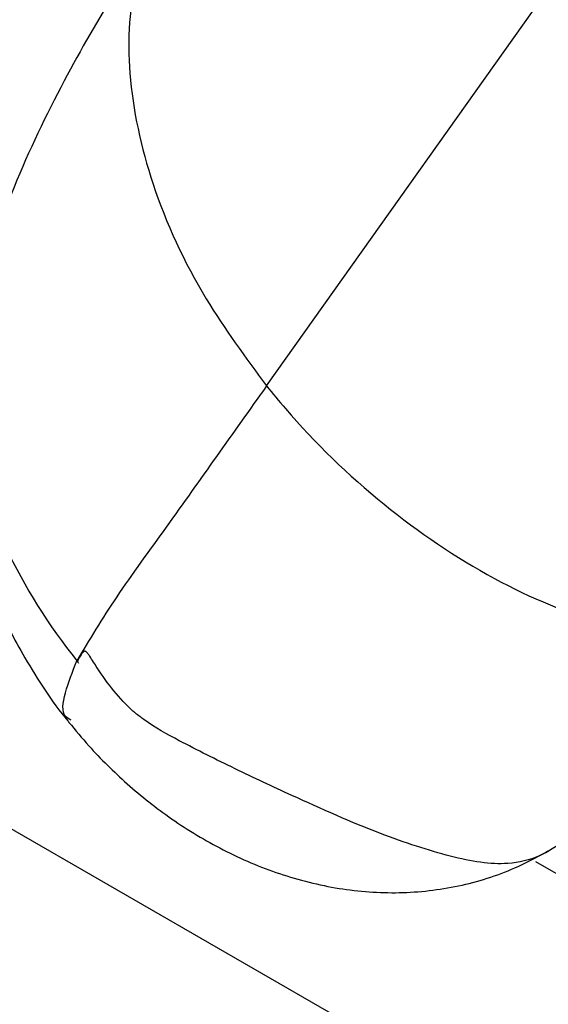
# Paper-space layout 'Sheet2' of a CAD drawing. Header units: millimetres. Extents: x 3 to 471, y 5 to 248.
# Tile 12 of 80: x 75.378 to 76.164, y 111.354 to 112.821. Entities that reach past the tile are written whole.
import ezdxf

# ---------------------------------------------------------------- set-up
doc = ezdxf.new("R2010")
doc.units = ezdxf.units.MM

psp = doc.layouts.new('Sheet2')

# ---------------------------------------------------------------- linework, layer by layer
at = {"color": 7, "linetype": 'Continuous', "lineweight": 25}
for p, q in [((75.745, 112.2756), (76.6532, 113.5554)), ((72.3575, 113.3522), (80.3086, 108.7622))]:
    psp.add_line(p, q, dxfattribs=at)
psp.add_ellipse((76.1743, 112.3081), major_axis=(-0.485, 0.8011), ratio=0.580786, start_param=2.292531, end_param=4.118184, dxfattribs=at)
for points, knots in [([(75.5998, 112.9841), (75.5737, 112.9452), (75.5186, 112.8632), (75.4399, 112.727), (75.3639, 112.5685), (75.3243, 112.4516), (75.3036, 112.3905)], [0, 0, 0, 0, 0.215397, 0.453785, 0.714673, 1, 1, 1, 1]), ([(75.3039, 112.3912), (75.2982, 112.3634), (75.2867, 112.3074), (75.2989, 112.1865), (75.349, 112.0343), (75.4208, 111.9182), (75.4642, 111.8644), (75.4647, 111.8637)], [0, 0, 0, 0, 0.165157, 0.331918, 0.663964, 0.99571, 1, 1, 1, 1]), ([(75.3005, 112.3699), (75.2972, 112.3573), (75.2857, 112.3142), (75.2825, 112.2359), (75.2888, 112.1405), (75.3068, 112.0562), (75.3315, 111.9809), (75.3569, 111.9217), (75.3773, 111.8848), (75.3851, 111.8708)], [0, 0, 0, 0, 0.076967, 0.26327, 0.452443, 0.631166, 0.757608, 0.908156, 1, 1, 1, 1]), ([(75.745, 112.2756), (75.7201, 112.2405), (75.6701, 112.1703), (75.5972, 112.0665), (75.5182, 111.9592), (75.4813, 111.8972), (75.4628, 111.8661)], [0, 0, 0, 0, 0.251439, 0.502877, 0.75086, 1, 1, 1, 1]), ([(75.745, 112.2756), (75.7543, 112.2643), (75.8063, 112.201), (75.914, 112.0967), (76.0776, 111.9852), (76.2472, 111.9137), (76.3646, 111.8952), (76.4204, 111.8967), (76.4247, 111.8968)], [0, 0, 0, 0, 0.0546926, 0.3064352, 0.548185, 0.7741596, 0.9828372, 1, 1, 1, 1]), ([(75.3851, 111.8708), (75.4049, 111.8382), (75.4252, 111.8048), (75.4504, 111.7752), (75.451, 111.7744)], [0, 0, 0, 0, 0.976063, 1, 1, 1, 1]), ([(76.1594, 111.5801), (76.1588, 111.5797), (76.1558, 111.578), (76.1403, 111.5703), (76.0974, 111.5594), (76.0221, 111.5716), (75.9084, 111.609), (75.7977, 111.6583), (75.6965, 111.7058), (75.623, 111.7424), (75.5751, 111.7688), (75.5532, 111.7855), (75.5478, 111.79), (75.5261, 111.8091), (75.504, 111.838), (75.4848, 111.8686), (75.4795, 111.8765), (75.4775, 111.8789), (75.4762, 111.88), (75.4752, 111.8804), (75.4745, 111.8805), (75.4738, 111.8804), (75.473, 111.88), (75.4722, 111.8794), (75.4713, 111.8783), (75.4702, 111.8769), (75.4678, 111.8733), (75.4658, 111.8695), (75.4642, 111.8661), (75.4638, 111.8652), (75.4637, 111.865), (75.4637, 111.865), (75.4637, 111.865), (75.4637, 111.865), (75.4637, 111.8649), (75.4637, 111.8649), (75.4637, 111.8649), (75.4637, 111.8649), (75.4638, 111.8648), (75.4643, 111.8641), (75.4648, 111.8634), (75.4652, 111.8628)], [0, 0, 0, 0, 0.004706, 0.023125, 0.110918, 0.241776, 0.371907, 0.52697, 0.627658, 0.731974, 0.802562, 0.820171, 0.824565, 0.825664, 0.914982, 0.93711, 0.942668, 0.945516, 0.947273, 0.949096, 0.950252, 0.951546, 0.954133, 0.956717, 0.959299, 0.964465, 0.969629, 0.990291, 0.995455, 0.996746, 0.997069, 0.99715, 0.99717, 0.997175, 0.99718, 0.997186, 0.997197, 0.997255, 0.997314, 0.997692, 1, 1, 1, 1]), ([(75.451, 111.7744), (75.4607, 111.7627), (75.4875, 111.7303), (75.5377, 111.681), (75.6043, 111.6282), (75.6803, 111.5824), (75.7641, 111.5467), (75.8525, 111.5246), (75.9425, 111.518), (76.031, 111.5282), (76.1044, 111.5509), (76.146, 111.573), (76.1614, 111.5812)], [0, 0, 0, 0, 0.055538, 0.153548, 0.256659, 0.366746, 0.479999, 0.594254, 0.708185, 0.821268, 0.933615, 1, 1, 1, 1]), ([(76.1643, 111.583), (76.1631, 111.5823), (76.1615, 111.5813), (76.1598, 111.5803), (76.1594, 111.5801)], [0, 0, 0, 0, 0.7638362, 1, 1, 1, 1])]:
    psp.add_open_spline(points, degree=3, knots=knots, dxfattribs=at)
at = {"color": 8, "linetype": 'Continuous', "lineweight": 25}
for points, knots in [([(75.6039, 112.9825), (75.5851, 112.9521), (75.5416, 112.8817), (75.5352, 112.7377), (75.5704, 112.5728), (75.6434, 112.4136), (75.7137, 112.3182), (75.745, 112.2756)], [0, 0, 0, 0, 0.155326, 0.35907, 0.579117, 0.812094, 1, 1, 1, 1]), ([(75.4545, 111.7775), (75.4514, 111.7791), (75.4392, 111.7856), (75.4434, 111.8169), (75.4563, 111.8497), (75.4627, 111.866)], [0, 0, 0, 0, 0.149392, 0.57571, 1, 1, 1, 1]), ([(76.1594, 111.5801), (76.1598, 111.5803), (76.1667, 111.5842), (76.1734, 111.5885), (76.1797, 111.5926)], [0, 0, 0, 0, 0.0500472, 1, 1, 1, 1])]:
    psp.add_open_spline(points, degree=3, knots=knots, dxfattribs=at)

doc.saveas('drawing.dxf')
